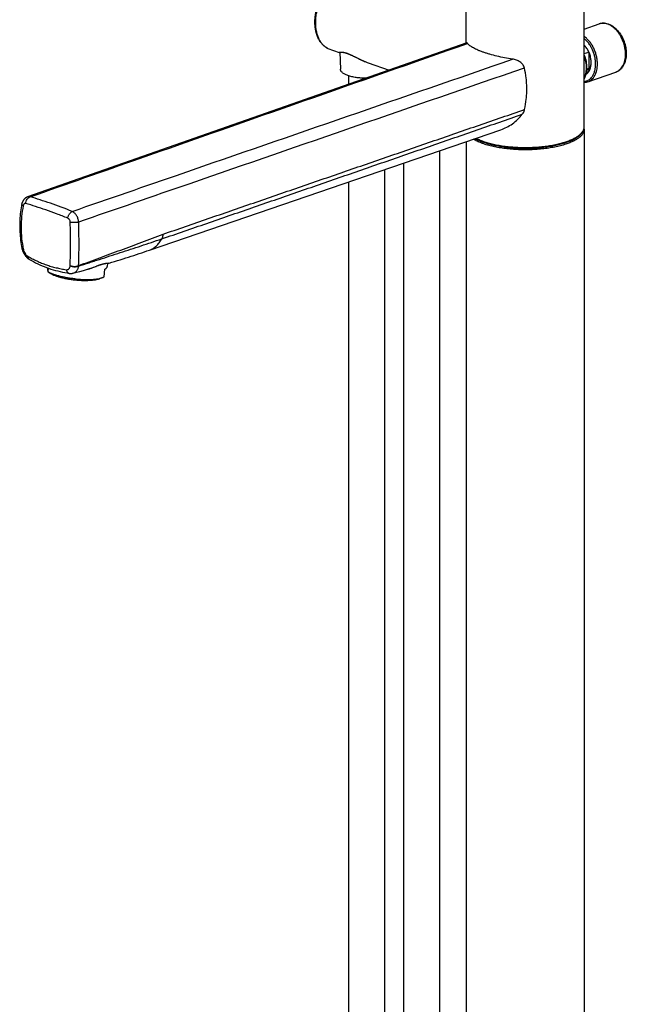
# Model space of a CAD drawing. Header units: millimetres. Extents: x 40 to 1114, y -1754 to 807.
# Tile 2 of 21: x 40 to 277, y -1238 to -855. Entities that reach past the tile are written whole.
import ezdxf

# ---------------------------------------------------------------- set-up
doc = ezdxf.new("R2010")
doc.units = ezdxf.units.MM
doc.header["$LTSCALE"] = 23.1
doc.layers.get('0').update_dxf_attribs({"linetype": 'CONTINUOUS'})

msp = doc.modelspace()

# ---------------------------------------------------------------- linework, layer by layer
at = {"color": 7, "linetype": 'CONTINUOUS'}
for p, q in [((214.28, -863.9), (214.28, -818)), ((260.28, -896.54), (260.28, -818)), ((260.28, -858.43), (266.07, -856.41)), ((214.49, -863.82), (100.79, -903.69)), ((160.34, -866.02), (160.32, -866.02)), ((160.34, -866.02), (164.75, -867.56)), ((165.02, -867.49), (165.27, -874.12)), ((169.89, -868.77), (170.31, -868.97)), ((170.31, -868.97), (170.76, -869.19)), ((170.76, -869.19), (171.99, -869.8)), ((171.99, -869.8), (172.52, -870.06)), ((260.28, -868.01), (262.08, -867.39)), ((262.24, -873.63), (262.24, -867.76)), ((261.2, -873.99), (262.24, -873.63)), ((168.41, -876.64), (168.41, -879.98)), ((261.66, -879.02), (272.62, -875.2)), ((260.28, -897.48), (260.28, -1716.7)), ((90.82, -944.58), (227.78, -897.69)), ((100.79, -903.69), (43.34, -923.84)), ((214.28, -902.31), (214.28, -1716.71)), ((203.98, -1490.83), (203.98, -905.84)), ((189.98, -1490.83), (189.98, -910.63)), ((182.41, -913.22), (182.41, -1483.31)), ((168.41, -918.02), (168.41, -1483.31)), ((44.06, -948.2), (44.06, -948.2)), ((74.28, -949.67), (74.36, -949.67)), ((74.36, -949.67), (74.44, -949.66)), ((74.43, -950.93), (74.56, -949.65)), ((74.44, -949.66), (74.5, -949.66)), ((74.5, -949.66), (74.57, -949.65)), ((74.57, -949.65), (74.63, -949.65)), ((74.63, -949.65), (74.71, -949.64)), ((74.71, -949.64), (74.91, -949.63)), ((74.85, -949.3), (74.85, -949.3)), ((74.91, -949.63), (74.94, -949.63)), ((74.94, -949.63), (74.98, -949.63)), ((51.39, -951.57), (51.25, -952.95)), ((51.39, -953.04), (51.25, -952.95)), ((51.39, -953.04), (52.44, -953.71)), ((59.61, -953.62), (59.61, -953.62)), ((61.14, -953.54), (62.4, -953.2)), ((73.15, -955.02), (73.46, -951.96)), ((72.68, -955.22), (71.51, -955.66))]:
    msp.add_line(p, q, dxfattribs=at)
at = {"color": 9, "linetype": 'CONTINUOUS'}
for p, q in [((160.34, -866.02), (160.32, -866.01)), ((160.34, -866.02), (160.32, -866.01)), ((160.34, -866.02), (164.73, -867.55)), ((164.73, -867.55), (164.75, -867.56)), ((74.85, -949.25), (74.85, -949.25))]:
    msp.add_line(p, q, dxfattribs=at)
at = {"color": 7, "linetype": 'CONTINUOUS'}
for points in [[(164.93, -867.53), (164.93, -867.53), (164.94, -867.53), (164.95, -867.52), (164.96, -867.51)], [(164.96, -867.51), (164.98, -867.51), (165.01, -867.5), (165.04, -867.49), (165.08, -867.48), (165.12, -867.47), (165.17, -867.46), (165.23, -867.45), (165.29, -867.44), (165.36, -867.44), (165.44, -867.43), (165.52, -867.43), (165.61, -867.43), (165.71, -867.43), (165.81, -867.43), (165.92, -867.44), (166.02, -867.45), (166.14, -867.46), (166.25, -867.48), (166.37, -867.5), (166.49, -867.52), (166.61, -867.54), (166.74, -867.57), (166.86, -867.6), (166.99, -867.63), (167.12, -867.67), (167.26, -867.71), (167.4, -867.75), (167.53, -867.79), (167.68, -867.84), (167.82, -867.89), (167.97, -867.94), (168.12, -868), (168.28, -868.06), (168.44, -868.12), (168.6, -868.19), (168.77, -868.26), (168.94, -868.34), (169.12, -868.41), (169.31, -868.5), (169.49, -868.58), (169.69, -868.67), (169.89, -868.77)], [(172.52, -870.06), (172.8, -870.2), (173.08, -870.33), (173.37, -870.46), (173.66, -870.6), (173.95, -870.73), (174.25, -870.86), (174.55, -870.99), (174.85, -871.12), (175.15, -871.24), (175.44, -871.36), (175.74, -871.47), (176.04, -871.58), (184.23, -874.43)], [(43.34, -923.84), (43.27, -923.87), (43.16, -923.91), (43.05, -923.96), (42.95, -924.01), (42.85, -924.06), (42.75, -924.12), (42.65, -924.18), (42.55, -924.25), (42.46, -924.32), (42.36, -924.4), (42.27, -924.47), (42.18, -924.56), (42.1, -924.64), (42.01, -924.73), (41.93, -924.82), (41.85, -924.92), (41.78, -925.02), (41.71, -925.12), (41.64, -925.23), (41.57, -925.34), (41.51, -925.46), (41.45, -925.58), (41.39, -925.7), (41.34, -925.82), (41.29, -925.94), (41.25, -926.07), (41.21, -926.2), (41.17, -926.33), (41.14, -926.47), (41.12, -926.56)], [(41.12, -926.56), (40.98, -927.29), (40.84, -928.08), (40.72, -928.86), (40.61, -929.64), (40.52, -930.43), (40.44, -931.22), (40.38, -932.01), (40.33, -932.8), (40.3, -933.59), (40.28, -934.38), (40.27, -935.17), (40.28, -935.97), (40.31, -936.76), (40.35, -937.56), (40.4, -938.35), (40.47, -939.15), (40.55, -939.94), (40.65, -940.74), (40.76, -941.54), (40.89, -942.33), (41.03, -943.13), (41.18, -943.89)], [(41.18, -943.89), (41.18, -943.91), (41.19, -943.95), (41.2, -943.99), (41.2, -944.02)], [(41.2, -944.02), (41.23, -944.14), (41.28, -944.3), (41.33, -944.47), (41.38, -944.63), (41.43, -944.79), (41.49, -944.95), (41.56, -945.11), (41.62, -945.27), (41.69, -945.42), (41.76, -945.58), (41.84, -945.73), (41.92, -945.88), (42, -946.03), (42.09, -946.17), (42.18, -946.31), (42.27, -946.45), (42.36, -946.59), (42.46, -946.72), (42.56, -946.86), (42.66, -946.98), (42.77, -947.11), (42.88, -947.23), (42.99, -947.35), (43.11, -947.47), (43.23, -947.58), (43.35, -947.69), (43.48, -947.79), (43.6, -947.89), (43.73, -947.98), (43.85, -948.07), (43.98, -948.15), (44.06, -948.2)], [(75.2, -949.6), (76.16, -949.31), (77.28, -948.97), (78.39, -948.63), (79.48, -948.3), (80.55, -947.97), (81.61, -947.63), (82.65, -947.3), (83.7, -946.96), (84.73, -946.63), (85.77, -946.29), (86.8, -945.94), (87.83, -945.6), (88.85, -945.26), (89.85, -944.91), (90.82, -944.58)], [(44.06, -948.2), (44.83, -948.63), (45.64, -949.06), (46.46, -949.48), (47.29, -949.88), (48.12, -950.27), (48.97, -950.64), (49.83, -950.99), (50.69, -951.32), (51.56, -951.63), (52.44, -951.93), (53.32, -952.21), (54.21, -952.46), (55.11, -952.7), (56.01, -952.92), (56.91, -953.13), (57.82, -953.31), (58.73, -953.47), (59.61, -953.62)], [(66.68, -952.04), (66.91, -951.98), (67.19, -951.89), (67.47, -951.81), (67.74, -951.72), (68, -951.63), (68.26, -951.54), (68.51, -951.45), (68.75, -951.36), (68.98, -951.27), (69.21, -951.19), (70.42, -950.72)], [(70.42, -950.72), (70.77, -950.59), (70.94, -950.53), (71.1, -950.47), (71.26, -950.41), (71.41, -950.36), (71.56, -950.31), (71.7, -950.26), (71.83, -950.21), (71.97, -950.17), (72.09, -950.13), (72.22, -950.09), (72.34, -950.06), (72.45, -950.03), (72.56, -949.99), (72.67, -949.97), (72.77, -949.94), (72.87, -949.91), (72.97, -949.89), (73.06, -949.87), (73.15, -949.85), (73.24, -949.83), (73.33, -949.81), (73.41, -949.8), (73.48, -949.78), (73.56, -949.77), (73.63, -949.76), (73.7, -949.75), (73.77, -949.74), (73.83, -949.73), (73.89, -949.72), (73.95, -949.71), (74, -949.7), (74.05, -949.7), (74.1, -949.69), (74.15, -949.69), (74.2, -949.68), (74.24, -949.68), (74.28, -949.67)], [(74.98, -949.63), (75, -949.63), (75.01, -949.63), (75.03, -949.62), (75.04, -949.62), (75.06, -949.62), (75.07, -949.62), (75.09, -949.62), (75.1, -949.62), (75.11, -949.62), (75.13, -949.61), (75.14, -949.61), (75.15, -949.61), (75.17, -949.6), (75.18, -949.6), (75.2, -949.6)], [(59.61, -953.62), (59.68, -953.63), (59.8, -953.64), (59.93, -953.65), (60.05, -953.66), (60.18, -953.66), (60.3, -953.66), (60.43, -953.65), (60.55, -953.64), (60.68, -953.63), (60.8, -953.61), (60.92, -953.59), (61.04, -953.56), (61.14, -953.54)], [(62.4, -953.2), (63.76, -952.84), (65.09, -952.48), (66.68, -952.04)]]:
    msp.add_lwpolyline(points, dxfattribs=at)
for centre, radius, start, end in [((160.39, -865.83), 0.199, 242.1874, 247.766), ((160.39, -865.83), 0.198, 247.7794, 250.7847), ((254.84, -870.39), 7.84, 39.7953, 40.2129), ((164.81, -867.37), 0.2, 250.7874, 306.8376), ((255.19, -871.23), 7.79, 357.9154, 358.2204), ((255.1, -871.23), 7.88, 358.2215, 359.1197), ((257.02, -897.48), 3.26, 0.0195, 8.2767), ((244.18, -876.23), 27.88, 288.9004, 289.2166)]:
    msp.add_arc(centre, radius, start, end, dxfattribs=at)
at = {"color": 9, "linetype": 'CONTINUOUS'}
for centre, radius, start, end in [((163.51, -860.09), 6.73, 241.4921, 241.7439), ((164.81, -867.37), 0.201, 246.7222, 264.1149), ((164.85, -867.69), 0.177, 128.0621, 130.0227), ((164.81, -867.37), 0.198, 287.9461, 306.2717), ((43.75, -943.81), 2.1, 191.4857, 193.1958), ((58.74, -950.56), 1.21, 355.5155, 358.1625), ((59.67, -950.29), 3.59, 352.4637, 355.0862), ((75.15, -949.28), 0.3, 174.2575, 184.1593)]:
    msp.add_arc(centre, radius, start, end, dxfattribs=at)
at = {"color": 7, "linetype": 'CONTINUOUS'}
for points, knots in [([(160.29, -866), (159.9, -865.8), (159.15, -865.31), (158.15, -864.38), (157.29, -863.26), (156.32, -861.53), (155.69, -859.55), (155.37, -857.43), (155.29, -855.73), (155.37, -853.98), (155.61, -852.21), (156.01, -850.44), (156.55, -848.7), (157.24, -847.01), (158.31, -844.88), (159.32, -843.4), (160.06, -842.5)], [0, 0, 0, 0, 0.050431, 0.101968, 0.155139, 0.210364, 0.327699, 0.390098, 0.454715, 0.521239, 0.589265, 0.658312, 0.727853, 0.797336, 0.866216, 1, 1, 1, 1]), ([(266.07, -856.41), (266.36, -856.31), (266.97, -856.16), (267.92, -856.11), (268.88, -856.23), (269.83, -856.5), (270.76, -856.94), (271.66, -857.51), (272.52, -858.21), (273.6, -859.31), (274.78, -860.95), (275.66, -862.81), (276.18, -864.38), (276.55, -865.98), (276.67, -867.21), (276.67, -868.01)], [0, 0, 0, 0, 0.051844, 0.104235, 0.157709, 0.212754, 0.269771, 0.329021, 0.390601, 0.454445, 0.587759, 0.725984, 0.795679, 0.86496, 1, 1, 1, 1]), ([(214.81, -864.04), (214.78, -864), (214.72, -863.94), (214.65, -863.87), (214.59, -863.84), (214.56, -863.82), (214.52, -863.82), (214.5, -863.82), (214.49, -863.82)], [0, 0, 0, 0, 0.359601, 0.635846, 0.745953, 0.840342, 0.923037, 1, 1, 1, 1]), ([(232.38, -870.17), (231.33, -870.01), (229.28, -869.66), (226.32, -869.03), (223.98, -868.42), (222.24, -867.9), (221.04, -867.5), (219.92, -867.09), (218.89, -866.67), (217.96, -866.25), (217.12, -865.82), (216.38, -865.39), (215.75, -864.95), (215.23, -864.51), (214.93, -864.2), (214.81, -864.04)], [0, 0, 0, 0, 0.16893, 0.33057, 0.481799, 0.552596, 0.619731, 0.682905, 0.741859, 0.796378, 0.846307, 0.89156, 0.932145, 0.968191, 1, 1, 1, 1]), ([(260.83, -865.32), (260.79, -865.27), (260.61, -865.05), (260.43, -864.84), (260.28, -864.69)], [0, 0, 0, 0, 0.25357, 1, 1, 1, 1]), ([(260.83, -865.32), (260.79, -865.27), (260.61, -865.07), (260.43, -864.88), (260.28, -864.74)], [0, 0, 0, 0, 0.253995, 1, 1, 1, 1]), ([(260.28, -864.82), (260.32, -864.84), (260.46, -864.96), (260.6, -865.08), (260.7, -865.17)], [0, 0, 0, 0, 0.246115, 1, 1, 1, 1]), ([(262.98, -871.48), (262.98, -870.93), (262.88, -869.83), (262.45, -868.21), (261.78, -866.68), (261.17, -865.75), (260.83, -865.32)], [0, 0, 0, 0, 0.245927, 0.5, 0.754073, 1, 1, 1, 1]), ([(236.97, -873.53), (236.94, -873.41), (236.87, -873.18), (236.68, -872.74), (236.33, -872.22), (235.81, -871.69), (235.21, -871.23), (234.56, -870.85), (233.86, -870.54), (233.13, -870.31), (232.63, -870.2), (232.38, -870.17)], [0, 0, 0, 0, 0.060075, 0.120532, 0.242673, 0.366758, 0.492467, 0.619294, 0.746632, 0.87379, 1, 1, 1, 1]), ([(260.28, -868.59), (260.58, -869.39), (260.93, -870.62), (261.16, -872.28), (261.23, -873.5), (261.17, -874.68), (260.95, -876.14), (260.6, -877.18), (260.28, -877.81)], [0, 0, 0, 0, 0.269765, 0.402224, 0.53147, 0.65654, 0.776673, 1, 1, 1, 1]), ([(276.67, -868.01), (276.67, -868.43), (276.63, -869.24), (276.43, -870.43), (276.11, -871.54), (275.65, -872.55), (275.06, -873.45), (274.36, -874.21), (273.54, -874.81), (272.93, -875.09), (272.62, -875.2)], [0, 0, 0, 0, 0.1415, 0.277937, 0.408966, 0.534677, 0.655597, 0.772642, 0.887002, 1, 1, 1, 1]), ([(175.17, -877.61), (174.52, -877.61), (173.26, -877.56), (171.43, -877.35), (169.99, -877.08), (168.93, -876.81), (168.21, -876.58), (167.56, -876.33), (166.99, -876.06), (166.48, -875.77), (166.06, -875.46), (165.73, -875.15), (165.48, -874.82), (165.32, -874.48), (165.27, -874.24), (165.27, -874.12)], [0, 0, 0, 0, 0.174065, 0.341843, 0.498084, 0.570425, 0.638228, 0.701083, 0.758682, 0.810843, 0.857558, 0.899053, 0.935879, 0.969028, 1, 1, 1, 1]), ([(237.04, -889.78), (237.33, -888.44), (237.66, -886.42), (237.88, -883.69), (237.92, -881.65), (237.86, -879.6), (237.61, -876.89), (237.26, -874.86), (236.97, -873.53)], [0, 0, 0, 0, 0.250161, 0.375182, 0.500111, 0.62498, 0.749861, 1, 1, 1, 1]), ([(260.91, -876.09), (261.07, -875.99), (261.38, -875.77), (261.79, -875.35), (262.15, -874.85), (262.56, -874.07), (262.9, -872.94), (262.98, -871.98), (262.98, -871.48)], [0, 0, 0, 0, 0.106882, 0.217471, 0.333018, 0.454363, 0.715333, 1, 1, 1, 1]), ([(261.03, -875.53), (261.17, -875.45), (261.45, -875.25), (261.82, -874.89), (262.15, -874.45), (262.53, -873.78), (262.86, -872.8), (262.96, -871.96), (262.97, -871.52)], [0, 0, 0, 0, 0.107747, 0.218932, 0.334762, 0.456081, 0.716321, 1, 1, 1, 1]), ([(262.24, -873.63), (262.1, -873.82), (261.85, -874.1), (261.47, -874.39), (261.27, -874.5), (261.16, -874.55)], [0, 0, 0, 0, 0.512594, 0.758509, 1, 1, 1, 1]), ([(261.66, -879.02), (261.44, -879.1), (260.98, -879.22), (260.52, -879.27), (260.28, -879.28)], [0, 0, 0, 0, 0.497705, 1, 1, 1, 1]), ([(236.14, -891.64), (236.35, -891.37), (236.64, -890.92), (236.91, -890.28), (237.01, -889.95), (237.04, -889.78)], [0, 0, 0, 0, 0.501361, 0.751103, 1, 1, 1, 1]), ([(227.78, -897.69), (228.57, -897.42), (230.14, -896.73), (232.33, -895.36), (234.37, -893.66), (235.58, -892.34), (236.14, -891.64)], [0, 0, 0, 0, 0.240182, 0.488493, 0.742506, 1, 1, 1, 1]), ([(253.36, -902.56), (253.87, -902.38), (254.85, -902.01), (256.21, -901.37), (257.39, -900.69), (258.39, -899.96), (259.2, -899.18), (259.72, -898.47), (260.01, -897.89), (260.17, -897.45), (260.26, -897), (260.28, -896.69), (260.28, -896.54)], [0, 0, 0, 0, 0.167936, 0.322293, 0.462828, 0.58989, 0.704603, 0.809029, 0.858376, 0.906346, 0.953403, 1, 1, 1, 1]), ([(217.87, -901.09), (218.35, -901.36), (219.39, -901.87), (221.09, -902.54), (222.98, -903.14), (225.05, -903.66), (227.26, -904.09), (229.6, -904.43), (232.04, -904.69), (234.53, -904.84), (237.07, -904.9), (239.6, -904.86), (242.11, -904.72), (244.56, -904.48), (246.91, -904.15), (249.15, -903.74), (251.24, -903.23), (252.58, -902.83), (253.21, -902.61)], [0, 0, 0, 0, 0.045797, 0.096328, 0.151348, 0.210461, 0.27315, 0.33881, 0.406771, 0.476315, 0.54669, 0.617131, 0.686869, 0.755151, 0.821252, 0.884491, 0.944251, 1, 1, 1, 1]), ([(73.46, -951.96), (73.6, -951.89), (73.79, -951.78), (74.02, -951.61), (74.19, -951.45), (74.32, -951.27), (74.4, -951.07), (74.42, -950.97), (74.43, -950.93)], [0, 0, 0, 0, 0.313396, 0.451124, 0.577285, 0.800164, 0.901666, 1, 1, 1, 1]), ([(51.18, -951.49), (51.17, -951.64), (51.17, -951.9), (51.17, -952.17), (51.17, -952.29)], [0, 0, 0, 0, 0.547701, 1, 1, 1, 1]), ([(51.17, -952.29), (51.17, -952.38), (51.18, -952.53), (51.19, -952.72), (51.21, -952.82), (51.22, -952.88), (51.23, -952.92), (51.25, -952.95), (51.25, -952.95)], [0, 0, 0, 0, 0.40173, 0.696185, 0.805327, 0.890914, 0.954882, 1, 1, 1, 1]), ([(62.23, -955.82), (61.67, -955.77), (60.56, -955.64), (58.91, -955.4), (57.58, -955.15), (56.56, -954.92), (55.61, -954.69), (54.5, -954.38), (53.47, -954.03), (52.73, -953.73), (52.23, -953.51), (51.79, -953.28), (51.52, -953.12), (51.39, -953.04)], [0, 0, 0, 0, 0.150395, 0.298592, 0.441833, 0.510768, 0.577489, 0.7031, 0.8165, 0.868047, 0.915902, 0.959919, 1, 1, 1, 1]), ([(52.44, -953.71), (52.56, -953.78), (52.79, -953.92), (53.32, -954.19), (54.09, -954.52), (55.13, -954.88), (56.3, -955.21), (57.58, -955.51), (58.95, -955.78), (60.37, -956), (61.83, -956.17), (63.29, -956.3), (64.73, -956.37), (66.12, -956.39), (67.43, -956.35), (68.64, -956.26), (69.73, -956.12), (70.55, -955.95), (71.13, -955.79), (71.39, -955.71), (71.51, -955.66)], [0, 0, 0, 0, 0.020129, 0.042185, 0.091862, 0.148439, 0.211071, 0.278737, 0.350286, 0.424475, 0.5, 0.575525, 0.649714, 0.721263, 0.788929, 0.851561, 0.908138, 0.957815, 0.979871, 1, 1, 1, 1]), ([(72.68, -955.22), (72.72, -955.2), (72.88, -955.14), (73.03, -955.08), (73.15, -955.02)], [0, 0, 0, 0, 0.263275, 1, 1, 1, 1]), ([(62.23, -955.82), (62.76, -955.87), (63.81, -955.95), (65.37, -956.02), (66.87, -956.03), (68.28, -955.98), (69.59, -955.88), (70.76, -955.72), (71.64, -955.54), (72.26, -955.37), (72.55, -955.27), (72.68, -955.22)], [0, 0, 0, 0, 0.151638, 0.300159, 0.443098, 0.578112, 0.703042, 0.815975, 0.915328, 0.959549, 1, 1, 1, 1])]:
    msp.add_open_spline(points, degree=3, knots=knots, dxfattribs=at)
at = {"color": 9, "linetype": 'CONTINUOUS'}
for points, knots in [([(160.3, -866), (159.94, -865.8), (159.23, -865.33), (158.3, -864.44), (157.49, -863.36), (156.81, -862.12), (156.28, -860.73), (155.89, -859.22), (155.66, -857.61), (155.59, -855.91), (155.67, -854.17), (155.91, -852.39), (156.31, -850.62), (156.85, -848.86), (157.53, -847.16), (158.61, -845.02), (159.6, -843.53), (160.34, -842.61)], [0, 0, 0, 0, 0.047669, 0.09691, 0.148359, 0.20245, 0.259412, 0.319282, 0.381927, 0.447078, 0.514353, 0.583281, 0.653332, 0.723933, 0.79449, 0.864414, 1, 1, 1, 1]), ([(276.38, -868.26), (276.38, -867.44), (276.26, -866.19), (275.88, -864.57), (275.36, -862.96), (274.64, -861.42), (273.74, -860.03), (273, -859.09), (272.21, -858.26), (271.36, -857.55), (270.48, -856.97), (269.58, -856.54), (268.67, -856.26), (267.77, -856.14), (266.89, -856.18), (266.34, -856.32), (266.07, -856.41)], [0, 0, 0, 0, 0.138026, 0.209129, 0.28074, 0.422718, 0.491942, 0.559174, 0.623934, 0.68586, 0.744736, 0.800529, 0.853419, 0.903824, 0.952399, 1, 1, 1, 1]), ([(265.42, -872.08), (265.42, -871.57), (265.35, -870.52), (265.08, -868.97), (264.63, -867.43), (264.02, -865.94), (263.26, -864.55), (262.38, -863.3), (261.39, -862.2), (260.66, -861.58), (260.28, -861.31)], [0, 0, 0, 0, 0.124874, 0.253409, 0.383819, 0.514202, 0.642657, 0.767403, 0.886903, 1, 1, 1, 1]), ([(264.71, -872.08), (264.71, -871.62), (264.66, -870.68), (264.42, -869.28), (264.04, -867.9), (263.52, -866.55), (262.87, -865.28), (262.11, -864.11), (261.25, -863.07), (260.61, -862.47), (260.28, -862.2)], [0, 0, 0, 0, 0.12397, 0.251466, 0.380915, 0.510633, 0.638922, 0.764161, 0.884908, 1, 1, 1, 1]), ([(44.41, -923.81), (58.61, -918.82), (115.41, -898.9), (172.21, -878.98), (214.81, -864.04)], [0, 0, 0, 0, 0.250001, 1, 1, 1, 1]), ([(60.72, -929.49), (75.03, -924.55), (132.25, -904.77), (189.47, -885), (232.38, -870.17)], [0, 0, 0, 0, 0.250001, 1, 1, 1, 1]), ([(164.74, -867.55), (164.74, -867.55), (164.75, -867.54), (164.77, -867.53), (164.78, -867.52)], [0, 0, 0, 0, 0.225127, 1, 1, 1, 1]), ([(164.78, -867.52), (164.8, -867.51), (164.85, -867.49), (164.94, -867.46), (165.05, -867.44), (165.25, -867.41), (165.55, -867.39), (165.99, -867.42), (166.53, -867.5), (167.17, -867.66), (167.89, -867.89), (168.68, -868.21), (169.53, -868.59), (170.42, -869.02), (171.34, -869.48), (172.6, -870.1), (174.19, -870.86), (175.5, -871.39), (176.16, -871.62)], [0, 0, 0, 0, 0.005949, 0.013586, 0.022953, 0.034084, 0.061887, 0.097578, 0.141798, 0.195016, 0.257144, 0.327271, 0.403802, 0.48493, 0.569046, 0.654899, 0.828322, 1, 1, 1, 1]), ([(260.28, -877.74), (260.58, -877.13), (260.9, -876.12), (261.11, -874.7), (261.17, -873.56), (261.11, -872.37), (260.89, -870.76), (260.56, -869.57), (260.28, -868.79)], [0, 0, 0, 0, 0.223133, 0.343229, 0.468264, 0.597478, 0.729936, 1, 1, 1, 1]), ([(272.62, -875.2), (272.9, -875.1), (273.45, -874.84), (274.2, -874.29), (274.85, -873.58), (275.4, -872.72), (275.83, -871.74), (276.15, -870.66), (276.34, -869.48), (276.38, -868.67), (276.38, -868.26)], [0, 0, 0, 0, 0.106803, 0.216041, 0.329822, 0.449709, 0.576626, 0.710879, 0.852232, 1, 1, 1, 1]), ([(63.26, -933.57), (77.73, -928.56), (135.63, -908.55), (193.54, -888.54), (236.97, -873.53)], [0, 0, 0, 0, 0.250001, 1, 1, 1, 1]), ([(260.28, -878.87), (260.44, -878.85), (260.76, -878.8), (261.22, -878.65), (261.66, -878.46), (262.23, -878.13), (262.88, -877.58), (263.42, -876.9), (263.78, -876.28), (264.11, -875.59), (264.43, -874.63), (264.66, -873.39), (264.71, -872.52), (264.71, -872.08)], [0, 0, 0, 0, 0.054519, 0.108704, 0.162959, 0.217684, 0.329865, 0.44797, 0.509867, 0.573795, 0.707858, 0.850188, 1, 1, 1, 1]), ([(261.66, -879.02), (261.94, -878.92), (262.49, -878.66), (263.24, -878.11), (263.89, -877.4), (264.44, -876.54), (264.87, -875.56), (265.19, -874.48), (265.38, -873.3), (265.42, -872.49), (265.42, -872.08)], [0, 0, 0, 0, 0.106803, 0.216041, 0.329822, 0.449709, 0.576626, 0.710879, 0.852232, 1, 1, 1, 1]), ([(96.13, -938.4), (101.99, -936.34), (113.74, -932.28), (131.36, -926.21), (148.97, -920.14), (166.59, -914.07), (184.2, -908), (201.81, -901.92), (219.43, -895.85), (231.17, -891.8), (237.04, -889.78)], [0, 0, 0, 0, 0.125101, 0.250086, 0.375068, 0.500054, 0.62504, 0.750026, 0.875013, 1, 1, 1, 1]), ([(95.63, -940.19), (98.56, -939.19), (104.41, -937.19), (113.18, -934.16), (121.96, -931.12), (130.74, -928.08), (139.53, -925.05), (151.24, -921), (165.88, -915.94), (183.44, -909.86), (201.01, -903.79), (218.57, -897.71), (230.28, -893.66), (236.14, -891.64)], [0, 0, 0, 0, 0.062327, 0.124788, 0.187307, 0.249836, 0.312352, 0.374864, 0.499895, 0.624924, 0.74995, 0.874976, 1, 1, 1, 1]), ([(253.55, -902.21), (254.06, -902.03), (255.03, -901.66), (256.37, -901.04), (257.54, -900.37), (258.51, -899.66), (259.18, -899.02), (259.59, -898.5), (259.84, -898.12), (260.04, -897.73), (260.18, -897.33), (260.26, -896.94), (260.28, -896.67), (260.28, -896.54)], [0, 0, 0, 0, 0.174698, 0.33451, 0.478908, 0.607865, 0.72206, 0.774149, 0.823278, 0.869866, 0.914429, 0.957579, 1, 1, 1, 1]), ([(260.28, -897.48), (260.28, -897.61), (260.26, -897.88), (260.18, -898.27), (260.04, -898.66), (259.84, -899.05), (259.59, -899.44), (259.18, -899.96), (258.51, -900.6), (257.54, -901.3), (256.37, -901.97), (255.03, -902.6), (254.06, -902.97), (253.55, -903.15)], [0, 0, 0, 0, 0.042421, 0.085571, 0.130134, 0.176722, 0.225851, 0.27794, 0.392135, 0.521092, 0.66549, 0.825303, 1, 1, 1, 1]), ([(253.55, -903.15), (252.89, -903.38), (251.51, -903.8), (249.34, -904.33), (247, -904.77), (244.53, -905.11), (241.97, -905.35), (239.35, -905.48), (236.7, -905.51), (234.05, -905.43), (231.45, -905.25), (228.93, -904.97), (226.52, -904.58), (224.25, -904.11), (222.15, -903.54), (220.26, -902.9), (218.59, -902.18), (217.58, -901.63), (217.13, -901.34)], [0, 0, 0, 0, 0.05583, 0.116002, 0.179906, 0.246848, 0.316072, 0.386779, 0.458139, 0.529314, 0.599466, 0.667778, 0.733468, 0.795805, 0.854128, 0.907872, 0.95659, 1, 1, 1, 1]), ([(218.15, -900.99), (218.64, -901.25), (219.72, -901.74), (221.46, -902.38), (223.39, -902.95), (225.48, -903.44), (227.72, -903.85), (230.08, -904.17), (232.52, -904.4), (235.03, -904.54), (237.56, -904.57), (240.08, -904.52), (242.57, -904.36), (245, -904.11), (247.34, -903.77), (249.55, -903.34), (251.61, -902.83), (252.92, -902.43), (253.55, -902.21)], [0, 0, 0, 0, 0.046522, 0.097865, 0.153673, 0.213476, 0.276715, 0.342762, 0.410937, 0.480525, 0.550784, 0.620961, 0.690307, 0.758083, 0.823581, 0.886131, 0.945117, 1, 1, 1, 1]), ([(42.64, -926.4), (42.66, -926.11), (42.78, -925.53), (43.1, -924.87), (43.45, -924.42), (43.74, -924.15), (44.06, -923.94), (44.29, -923.84), (44.41, -923.81)], [0, 0, 0, 0, 0.265016, 0.52773, 0.654188, 0.775408, 0.890686, 1, 1, 1, 1]), ([(44.41, -923.81), (44.32, -923.78), (44.14, -923.75), (43.86, -923.74), (43.6, -923.76), (43.43, -923.81), (43.34, -923.84)], [0, 0, 0, 0, 0.258321, 0.509145, 0.755347, 1, 1, 1, 1]), ([(60.72, -929.49), (57.91, -928.38), (53.76, -926.82), (48.3, -924.99), (45.69, -924.18), (44.41, -923.81)], [0, 0, 0, 0, 0.524779, 0.768945, 1, 1, 1, 1]), ([(41.64, -927.3), (41.36, -928.68), (40.94, -931.48), (40.74, -935.73), (40.97, -940), (41.41, -942.83), (41.69, -944.23)], [0, 0, 0, 0, 0.248234, 0.497464, 0.747981, 1, 1, 1, 1]), ([(41.64, -927.3), (41.55, -927.24), (41.4, -927.13), (41.24, -926.96), (41.16, -926.83), (41.12, -926.74), (41.11, -926.65), (41.11, -926.59), (41.12, -926.56)], [0, 0, 0, 0, 0.326155, 0.59591, 0.710928, 0.814572, 0.909627, 1, 1, 1, 1]), ([(42.64, -926.4), (42.59, -926.38), (42.48, -926.36), (42.31, -926.38), (42.15, -926.44), (42.01, -926.55), (41.88, -926.69), (41.73, -926.94), (41.67, -927.15), (41.64, -927.3)], [0, 0, 0, 0, 0.110367, 0.218166, 0.327932, 0.443697, 0.568209, 0.702723, 1, 1, 1, 1]), ([(59.01, -932.1), (57.56, -931.53), (54.73, -930.44), (50.55, -928.92), (46.55, -927.58), (43.92, -926.77), (42.64, -926.4)], [0, 0, 0, 0, 0.268505, 0.525181, 0.769255, 1, 1, 1, 1]), ([(59.01, -932.1), (59.05, -931.81), (59.17, -931.39), (59.41, -930.86), (59.63, -930.49), (59.87, -930.15), (60.14, -929.87), (60.42, -929.65), (60.62, -929.53), (60.72, -929.49)], [0, 0, 0, 0, 0.269373, 0.405781, 0.539423, 0.667634, 0.788119, 0.899183, 1, 1, 1, 1]), ([(59.96, -933.69), (59.96, -933.51), (59.9, -933.17), (59.74, -932.78), (59.55, -932.51), (59.34, -932.28), (59.14, -932.16), (59.01, -932.1)], [0, 0, 0, 0, 0.26378, 0.525127, 0.651498, 0.773256, 1, 1, 1, 1]), ([(63.26, -933.57), (63.22, -933.13), (63.09, -932.47), (62.76, -931.65), (62.45, -931.07), (62.09, -930.55), (61.67, -930.11), (61.22, -929.75), (60.89, -929.56), (60.72, -929.49)], [0, 0, 0, 0, 0.264277, 0.397128, 0.527806, 0.654604, 0.776112, 0.891367, 1, 1, 1, 1]), ([(59.95, -950.6), (60.04, -947.88), (60.12, -942.24), (60.04, -936.6), (59.96, -933.69)], [0, 0, 0, 0, 0.482368, 1, 1, 1, 1]), ([(59.96, -933.69), (60.09, -933.7), (60.35, -933.72), (60.91, -933.74), (61.64, -933.74), (62.35, -933.69), (62.89, -933.63), (63.14, -933.59), (63.26, -933.57)], [0, 0, 0, 0, 0.114153, 0.239556, 0.508236, 0.772644, 0.892852, 1, 1, 1, 1]), ([(63.24, -950.59), (63.35, -947.86), (63.45, -942.18), (63.35, -936.5), (63.26, -933.57)], [0, 0, 0, 0, 0.482562, 1, 1, 1, 1]), ([(63.24, -950.59), (65.98, -949.59), (70.1, -948.08), (75.57, -946.05), (81.06, -944.02), (87.91, -941.46), (93.39, -939.42), (96.13, -938.4)], [0, 0, 0, 0, 0.249707, 0.37465, 0.499662, 0.749829, 1, 1, 1, 1]), ([(96.13, -938.4), (96.11, -938.56), (96.03, -939.18), (95.84, -939.78), (95.63, -940.19)], [0, 0, 0, 0, 0.265206, 1, 1, 1, 1]), ([(63.23, -950.76), (64.58, -950.33), (66.62, -949.69), (69.33, -948.82), (72.04, -947.95), (75.42, -946.86), (79.47, -945.54), (83.51, -944.22), (88.91, -942.45), (92.94, -941.1), (95.63, -940.19)], [0, 0, 0, 0, 0.125238, 0.187867, 0.250474, 0.375593, 0.500555, 0.625366, 0.75011, 1, 1, 1, 1]), ([(90.82, -944.58), (91.32, -944.41), (92.29, -943.96), (93.6, -942.97), (94.74, -941.7), (95.36, -940.72), (95.63, -940.19)], [0, 0, 0, 0, 0.237022, 0.47962, 0.732766, 1, 1, 1, 1]), ([(41.22, -943.99), (41.21, -943.98), (41.19, -943.94), (41.18, -943.9), (41.18, -943.89)], [0, 0, 0, 0, 0.511339, 1, 1, 1, 1]), ([(41.71, -944.29), (41.64, -944.28), (41.52, -944.26), (41.38, -944.21), (41.3, -944.15), (41.25, -944.11), (41.22, -944.07), (41.21, -944.04), (41.2, -944.02)], [0, 0, 0, 0, 0.337564, 0.609838, 0.723332, 0.8239, 0.914647, 1, 1, 1, 1]), ([(41.25, -944.02), (41.24, -944.02), (41.24, -944.01), (41.23, -944), (41.22, -943.99)], [0, 0, 0, 0, 0.254298, 1, 1, 1, 1]), ([(41.69, -944.23), (41.64, -944.22), (41.55, -944.2), (41.43, -944.15), (41.32, -944.09), (41.27, -944.04), (41.25, -944.02)], [0, 0, 0, 0, 0.303426, 0.569965, 0.80087, 1, 1, 1, 1]), ([(41.71, -944.29), (41.74, -944.43), (41.82, -944.7), (42.01, -945.24), (42.28, -945.75), (42.59, -946.21), (42.85, -946.51), (43.12, -946.77), (43.32, -946.91), (43.42, -946.97)], [0, 0, 0, 0, 0.12968, 0.261882, 0.526514, 0.65515, 0.778444, 0.894195, 1, 1, 1, 1]), ([(43.42, -946.97), (44, -947.3), (45.16, -947.94), (46.96, -948.82), (48.79, -949.61), (50.65, -950.31), (52.55, -950.92), (54.47, -951.43), (56.42, -951.86), (57.74, -952.09), (58.4, -952.19)], [0, 0, 0, 0, 0.125254, 0.250241, 0.375062, 0.499764, 0.62444, 0.749256, 0.874402, 1, 1, 1, 1]), ([(43.42, -946.97), (43.43, -947.1), (43.46, -947.36), (43.59, -947.71), (43.79, -948), (43.97, -948.14), (44.06, -948.2)], [0, 0, 0, 0, 0.279076, 0.535537, 0.773191, 1, 1, 1, 1]), ([(58.4, -952.19), (58.5, -952.2), (58.71, -952.21), (59, -952.15), (59.27, -952.03), (59.49, -951.84), (59.67, -951.6), (59.81, -951.31), (59.91, -951), (59.94, -950.77), (59.95, -950.65)], [0, 0, 0, 0, 0.1269, 0.246282, 0.361962, 0.478053, 0.598072, 0.724242, 0.857925, 1, 1, 1, 1]), ([(59.95, -950.6), (60.07, -950.65), (60.33, -950.75), (60.75, -950.85), (61.18, -950.91), (61.63, -950.93), (62.07, -950.91), (62.49, -950.84), (62.89, -950.74), (63.13, -950.65), (63.24, -950.59)], [0, 0, 0, 0, 0.118456, 0.244576, 0.375662, 0.508699, 0.640559, 0.76818, 0.888767, 1, 1, 1, 1]), ([(59.95, -950.65), (60.07, -950.71), (60.33, -950.82), (60.74, -950.94), (61.17, -951.02), (61.61, -951.05), (62.05, -951.04), (62.48, -950.99), (62.87, -950.9), (63.11, -950.81), (63.23, -950.76)], [0, 0, 0, 0, 0.119968, 0.246922, 0.378252, 0.511064, 0.642374, 0.769287, 0.889198, 1, 1, 1, 1]), ([(61.14, -953.54), (61.28, -953.5), (61.56, -953.4), (61.94, -953.18), (62.28, -952.9), (62.57, -952.56), (62.82, -952.17), (63.08, -951.58), (63.19, -951.09), (63.23, -950.76)], [0, 0, 0, 0, 0.118602, 0.236257, 0.354563, 0.475042, 0.598972, 0.727398, 1, 1, 1, 1]), ([(66.68, -952.04), (67.25, -951.88), (68.35, -951.52), (69.67, -951), (70.68, -950.61), (71.38, -950.35), (72.04, -950.13), (72.64, -949.95), (73.19, -949.82), (73.67, -949.73), (74.09, -949.67), (74.44, -949.64), (74.69, -949.62), (74.85, -949.62), (74.95, -949.61), (75.04, -949.61), (75.1, -949.61), (75.16, -949.61), (75.19, -949.6), (75.2, -949.6)], [0, 0, 0, 0, 0.199338, 0.389237, 0.478669, 0.563036, 0.641232, 0.712288, 0.775545, 0.830734, 0.877882, 0.917186, 0.948876, 0.96193, 0.973147, 0.982544, 0.990136, 0.995941, 1, 1, 1, 1]), ([(58.4, -952.19), (58.44, -952.38), (58.53, -952.64), (58.7, -952.97), (58.85, -953.17), (59.02, -953.34), (59.2, -953.48), (59.4, -953.57), (59.54, -953.61), (59.61, -953.62)], [0, 0, 0, 0, 0.288721, 0.422795, 0.549564, 0.669419, 0.783327, 0.892838, 1, 1, 1, 1])]:
    msp.add_open_spline(points, degree=3, knots=knots, dxfattribs=at)
msp.add_open_spline([(164.87, -867.56), (164.85, -867.57), (164.82, -867.57), (164.79, -867.57)], degree=3, dxfattribs=at)

doc.saveas('drawing.dxf')
